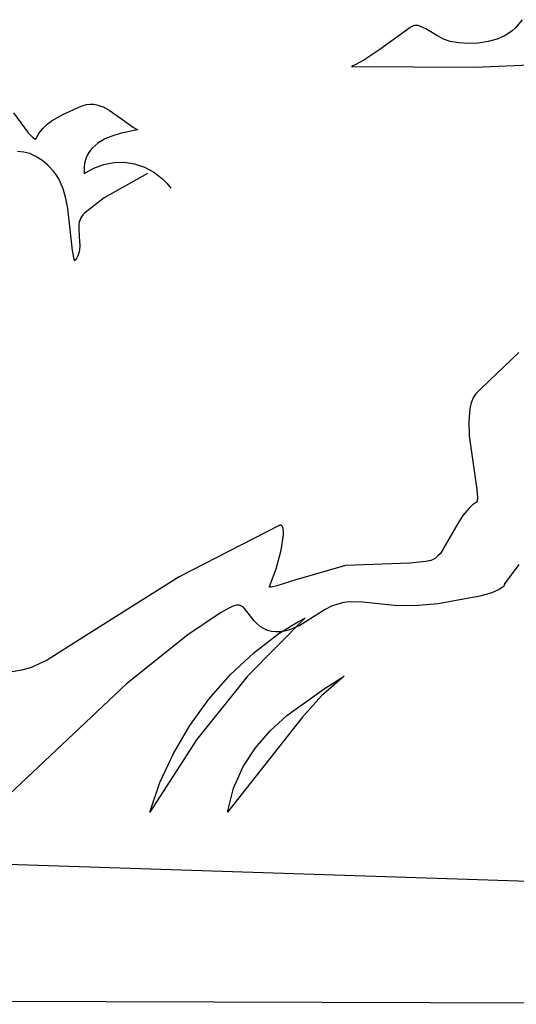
# Model space of a CAD drawing. Extents: x -3.81 to 3.8, y -2.54 to 5.19.
# Tile 3 of 93: x -3.23 to -2.92, y -2.53 to -1.93. Entities that reach past the tile are written whole.
import ezdxf

# ---------------------------------------------------------------- set-up
doc = ezdxf.new("R2010")
doc.units = 0

msp = doc.modelspace()

# ---------------------------------------------------------------- linework, layer by layer
at = {"layer": 'Layer 1', "color": 7, "linetype": 'CONTINUOUS'}
for p, q in [((-2.918911, -1.930863), (-2.923159, -1.935942)), ((-2.986575, -1.935294), (-3.005745, -1.949136)), ((-2.98605, -1.934947), (-2.986575, -1.935294)), ((-2.985494, -1.934655), (-2.98605, -1.934947)), ((-2.98491, -1.934457), (-2.985494, -1.934655)), ((-2.984301, -1.934348), (-2.98491, -1.934457)), ((-2.983665, -1.934321), (-2.984301, -1.934348)), ((-2.983005, -1.934373), (-2.983665, -1.934321)), ((-2.982321, -1.934496), (-2.983005, -1.934373)), ((-2.980884, -1.934935), (-2.982321, -1.934496)), ((-2.977757, -1.936434), (-2.980884, -1.934935)), ((-2.970679, -1.940668), (-2.977757, -1.936434)), ((-2.927042, -1.939172), (-2.929266, -1.940527)), ((-2.925, -1.937645), (-2.927042, -1.939172)), ((-2.923159, -1.935942), (-2.925, -1.937645)), ((-2.966832, -1.942695), (-2.970679, -1.940668)), ((-2.962849, -1.944189), (-2.966832, -1.942695)), ((-2.957701, -1.945038), (-2.962849, -1.944189)), ((-2.951539, -1.945398), (-2.957701, -1.945038)), ((-2.945472, -1.945145), (-2.951539, -1.945398)), ((-2.939644, -1.94426), (-2.945472, -1.945145)), ((-2.934195, -1.942726), (-2.939644, -1.94426)), ((-2.929266, -1.940527), (-2.934195, -1.942726)), ((-3.005745, -1.949136), (-3.015588, -1.955548)), ((-3.015588, -1.955548), (-3.020835, -1.958361)), ((-3.023053, -1.959405), (-3.023139, -1.959444)), ((-3.023139, -1.959444), (-3.023133, -1.959444)), ((-3.023133, -1.959444), (-2.947361, -1.95978)), ((-3.02288, -1.959327), (-3.023053, -1.959405)), ((-3.022193, -1.959011), (-3.02288, -1.959327)), ((-3.020835, -1.958361), (-3.022193, -1.959011)), ((-2.947361, -1.95978), (-2.909805, -1.958091)), ((-3.199208, -1.98865), (-3.192347, -1.985569)), ((-3.192347, -1.985569), (-3.188967, -1.984075)), ((-3.188967, -1.984075), (-3.18683, -1.983214)), ((-3.18683, -1.983214), (-3.184656, -1.982652)), ((-3.184656, -1.982652), (-3.182542, -1.982412)), ((-3.182542, -1.982412), (-3.180482, -1.982464)), ((-3.180482, -1.982464), (-3.178469, -1.982781)), ((-3.178469, -1.982781), (-3.176499, -1.983332)), ((-3.176499, -1.983332), (-3.174566, -1.984089)), ((-3.174566, -1.984089), (-3.170788, -1.986102)), ((-3.170788, -1.986102), (-3.16343, -1.991308)), ((-3.229197, -1.987723), (-3.224853, -1.99379)), ((-3.208736, -1.994599), (-3.205753, -1.992342)), ((-3.205753, -1.992342), (-3.199208, -1.98865)), ((-3.16343, -1.991308), (-3.15604, -1.996535)), ((-3.224853, -1.99379), (-3.220377, -1.999807)), ((-3.213789, -2.000296), (-3.211438, -1.997226)), ((-3.211438, -1.997226), (-3.208736, -1.994599)), ((-3.153505, -1.997961), (-3.163544, -2.000073)), ((-3.15604, -1.996535), (-3.154146, -1.997626)), ((-3.154146, -1.997626), (-3.153668, -1.997877)), ((-3.153668, -1.997877), (-3.153548, -1.997938)), ((-3.153548, -1.997938), (-3.153518, -1.997953)), ((-3.153518, -1.997953), (-3.153505, -1.997961)), ((-3.220377, -1.999807), (-3.217734, -2.002408)), ((-3.217734, -2.002408), (-3.216249, -2.003538)), ((-3.216249, -2.003538), (-3.215858, -2.0038)), ((-3.215858, -2.0038), (-3.215759, -2.003864)), ((-3.215759, -2.003864), (-3.215734, -2.00388)), ((-3.215734, -2.00388), (-3.215723, -2.003883)), ((-3.215723, -2.003883), (-3.213789, -2.000296)), ((-3.173444, -2.00362), (-3.177797, -2.006186)), ((-3.168621, -2.001616), (-3.173444, -2.00362)), ((-3.163544, -2.000073), (-3.168621, -2.001616)), ((-3.223039, -2.011573), (-3.226777, -2.011208)), ((-3.219293, -2.01256), (-3.223039, -2.011573)), ((-3.182966, -2.011308), (-3.184218, -2.013406)), ((-3.181461, -2.009414), (-3.182966, -2.011308)), ((-3.179729, -2.007711), (-3.181461, -2.009414)), ((-3.177797, -2.006186), (-3.179729, -2.007711)), ((-3.215564, -2.014211), (-3.219293, -2.01256)), ((-3.211874, -2.016564), (-3.215564, -2.014211)), ((-3.208246, -2.01966), (-3.211874, -2.016564)), ((-3.185188, -2.015721), (-3.18585, -2.018264)), ((-3.184218, -2.013406), (-3.185188, -2.015721)), ((-3.204942, -2.023251), (-3.208246, -2.01966)), ((-3.203066, -2.025779), (-3.204942, -2.023251)), ((-3.18585, -2.018264), (-3.186176, -2.021049)), ((-3.186176, -2.021049), (-3.186138, -2.024089)), ((-3.186084, -2.024619), (-3.18022, -2.021323)), ((-3.18022, -2.021323), (-3.174101, -2.0191)), ((-3.174101, -2.0191), (-3.16784, -2.017946)), ((-3.16784, -2.017946), (-3.16155, -2.017852)), ((-3.16155, -2.017852), (-3.155343, -2.018811)), ((-3.155343, -2.018811), (-3.149332, -2.020817)), ((-3.149332, -2.020817), (-3.143629, -2.023863)), ((-3.201462, -2.028421), (-3.203066, -2.025779)), ((-3.198971, -2.034003), (-3.201462, -2.028421)), ((-3.186138, -2.024089), (-3.186107, -2.024487)), ((-3.186107, -2.024487), (-3.186098, -2.024587)), ((-3.186098, -2.024587), (-3.186096, -2.024612)), ((-3.186096, -2.024612), (-3.186084, -2.024619)), ((-3.147579, -2.024626), (-3.173925, -2.039593)), ((-3.143629, -2.023863), (-3.138348, -2.027941)), ((-3.138348, -2.027941), (-3.135705, -2.030577)), ((-3.197265, -2.039919), (-3.198971, -2.034003)), ((-3.135705, -2.030577), (-3.133236, -2.033512)), ((-3.196138, -2.046087), (-3.197265, -2.039919)), ((-3.173925, -2.039593), (-3.185921, -2.04893)), ((-3.193327, -2.0717), (-3.196138, -2.046087)), ((-3.188748, -2.053246), (-3.189085, -2.054426)), ((-3.188279, -2.052103), (-3.188748, -2.053246)), ((-3.187663, -2.051), (-3.188279, -2.052103)), ((-3.186882, -2.049941), (-3.187663, -2.051)), ((-3.185921, -2.04893), (-3.186882, -2.049941)), ((-3.189306, -2.055638), (-3.189471, -2.058143)), ((-3.189471, -2.058143), (-3.189144, -2.063361)), ((-3.189085, -2.054426), (-3.189306, -2.055638)), ((-3.189144, -2.063361), (-3.188821, -2.068643)), ((-3.18899, -2.071227), (-3.189215, -2.07249)), ((-3.188821, -2.068643), (-3.18899, -2.071227)), ((-3.192024, -2.07794), (-3.193327, -2.0717)), ((-3.191435, -2.07726), (-3.191894, -2.077816)), ((-3.190649, -2.076118), (-3.191435, -2.07726)), ((-3.190028, -2.07494), (-3.190649, -2.076118)), ((-3.189555, -2.073729), (-3.190028, -2.07494)), ((-3.189215, -2.07249), (-3.189555, -2.073729)), ((-3.192017, -2.077954), (-3.192024, -2.07794)), ((-3.191894, -2.077816), (-3.192017, -2.077954)), ((-2.920976, -2.1339), (-2.943789, -2.155514)), ((-2.943789, -2.155514), (-2.947207, -2.1591)), ((-2.948825, -2.161424), (-2.949986, -2.164493)), ((-2.948602, -2.160979), (-2.948825, -2.161424)), ((-2.948262, -2.160438), (-2.948602, -2.160979)), ((-2.947207, -2.1591), (-2.948262, -2.160438)), ((-2.949986, -2.164493), (-2.95079, -2.167976)), ((-2.95079, -2.167976), (-2.951484, -2.17591)), ((-2.951484, -2.17591), (-2.951215, -2.184688)), ((-2.951215, -2.184688), (-2.946676, -2.217471)), ((-2.946676, -2.217471), (-2.946219, -2.222393)), ((-2.949172, -2.226832), (-2.951309, -2.2288)), ((-2.946817, -2.225074), (-2.949172, -2.226832)), ((-2.946783, -2.22505), (-2.946817, -2.225074)), ((-2.946714, -2.224995), (-2.946783, -2.22505)), ((-2.946651, -2.224928), (-2.946714, -2.224995)), ((-2.946592, -2.22485), (-2.946651, -2.224928)), ((-2.946538, -2.22476), (-2.946592, -2.22485)), ((-2.946443, -2.224547), (-2.946538, -2.22476)), ((-2.946365, -2.224291), (-2.946443, -2.224547)), ((-2.946304, -2.223992), (-2.946365, -2.224291)), ((-2.946231, -2.223271), (-2.946304, -2.223992)), ((-2.946219, -2.222393), (-2.946231, -2.223271)), ((-2.955031, -2.233225), (-2.958174, -2.23808)), ((-2.951309, -2.2288), (-2.955031, -2.233225)), ((-3.067091, -2.239379), (-3.128276, -2.270581)), ((-3.067, -2.239341), (-3.067091, -2.239379)), ((-3.066886, -2.239297), (-3.067, -2.239341)), ((-3.066668, -2.239231), (-3.066886, -2.239297)), ((-3.066461, -2.239194), (-3.066668, -2.239231)), ((-3.066266, -2.239185), (-3.066461, -2.239194)), ((-3.066081, -2.239204), (-3.066266, -2.239185)), ((-3.065908, -2.239249), (-3.066081, -2.239204)), ((-3.065745, -2.239322), (-3.065908, -2.239249)), ((-3.065593, -2.23942), (-3.065745, -2.239322)), ((-3.065452, -2.239544), (-3.065593, -2.23942)), ((-3.065321, -2.239692), (-3.065452, -2.239544)), ((-3.065201, -2.239866), (-3.065321, -2.239692)), ((-2.958174, -2.23808), (-2.968783, -2.256346)), ((-3.065941, -2.254423), (-3.064557, -2.245028)), ((-3.065091, -2.240063), (-3.065201, -2.239866)), ((-3.064901, -2.240526), (-3.065091, -2.240063)), ((-3.064751, -2.241079), (-3.064901, -2.240526)), ((-3.064639, -2.241716), (-3.064751, -2.241079)), ((-3.064527, -2.243228), (-3.064639, -2.241716)), ((-3.064557, -2.245028), (-3.064527, -2.243228)), ((-3.068968, -2.265686), (-3.065941, -2.254423)), ((-2.968783, -2.256346), (-2.970283, -2.257939)), ((-3.026778, -2.263806), (-3.057039, -2.272459)), ((-2.987459, -2.262227), (-3.026778, -2.263806)), ((-2.977736, -2.261377), (-2.987459, -2.262227)), ((-2.975588, -2.260984), (-2.977736, -2.261377)), ((-2.974602, -2.260682), (-2.975588, -2.260984)), ((-2.973661, -2.260292), (-2.974602, -2.260682)), ((-2.971901, -2.259266), (-2.973661, -2.260292)), ((-2.970283, -2.257939), (-2.971901, -2.259266)), ((-2.920971, -2.263039), (-2.92973, -2.274873)), ((-3.073131, -2.276627), (-3.068968, -2.265686)), ((-3.128276, -2.270581), (-3.187028, -2.30773)), ((-3.057039, -2.272459), (-3.068694, -2.276049)), ((-2.929877, -2.275749), (-2.929996, -2.275992)), ((-2.929807, -2.275537), (-2.929877, -2.275749)), ((-2.929805, -2.274967), (-2.929815, -2.27498)), ((-2.929815, -2.27498), (-2.929815, -2.27498)), ((-2.929815, -2.27498), (-2.929815, -2.27498)), ((-2.929815, -2.27498), (-2.929815, -2.274981)), ((-2.929815, -2.274981), (-2.929814, -2.274981)), ((-2.929814, -2.274981), (-2.929813, -2.274985)), ((-2.929813, -2.274985), (-2.929799, -2.275023)), ((-2.929774, -2.275357), (-2.929807, -2.275537)), ((-2.92973, -2.274873), (-2.929805, -2.274967)), ((-2.929799, -2.275023), (-2.929781, -2.275099)), ((-2.929781, -2.275099), (-2.929769, -2.27521)), ((-2.929769, -2.27521), (-2.929774, -2.275357)), ((-3.073159, -2.27673), (-3.073157, -2.276709)), ((-3.073158, -2.27675), (-3.073159, -2.27673)), ((-3.073154, -2.276768), (-3.073158, -2.27675)), ((-3.073157, -2.276709), (-3.073153, -2.276687)), ((-3.073148, -2.276786), (-3.073154, -2.276768)), ((-3.073153, -2.276687), (-3.073146, -2.276664)), ((-3.073139, -2.276802), (-3.073148, -2.276786)), ((-3.073146, -2.276664), (-3.073136, -2.276639)), ((-3.073128, -2.276817), (-3.073139, -2.276802)), ((-3.073136, -2.276639), (-3.073131, -2.276627)), ((-3.073114, -2.276832), (-3.073128, -2.276817)), ((-3.073097, -2.276845), (-3.073114, -2.276832)), ((-3.073079, -2.276856), (-3.073097, -2.276845)), ((-3.073033, -2.276877), (-3.073079, -2.276856)), ((-3.072978, -2.276893), (-3.073033, -2.276877)), ((-3.072913, -2.276905), (-3.072978, -2.276893)), ((-3.072753, -2.276916), (-3.072913, -2.276905)), ((-3.072556, -2.276911), (-3.072753, -2.276916)), ((-3.072051, -2.276852), (-3.072556, -2.276911)), ((-3.068694, -2.276049), (-3.072051, -2.276852)), ((-2.937487, -2.280331), (-2.944701, -2.282455)), ((-2.933059, -2.278449), (-2.937487, -2.280331)), ((-2.931681, -2.277626), (-2.933059, -2.278449)), ((-2.930746, -2.276894), (-2.931681, -2.277626)), ((-2.93042, -2.276566), (-2.930746, -2.276894)), ((-2.930173, -2.276265), (-2.93042, -2.276566)), ((-2.929996, -2.275992), (-2.930173, -2.276265)), ((-3.03146, -2.287232), (-3.03524, -2.288615)), ((-3.027725, -2.286387), (-3.03146, -2.287232)), ((-3.023967, -2.28599), (-3.027725, -2.286387)), ((-3.016109, -2.286185), (-3.023967, -2.28599)), ((-2.997117, -2.288035), (-3.016109, -2.286185)), ((-2.970123, -2.28708), (-2.984893, -2.288265)), ((-2.944701, -2.282455), (-2.970123, -2.28708)), ((-3.102927, -2.292651), (-3.122912, -2.305941)), ((-3.097107, -2.289323), (-3.102927, -2.292651)), ((-3.094928, -2.288414), (-3.097107, -2.289323)), ((-3.093982, -2.28814), (-3.094928, -2.288414)), ((-3.093117, -2.287982), (-3.093982, -2.28814)), ((-3.092322, -2.287937), (-3.093117, -2.287982)), ((-3.091586, -2.288004), (-3.092322, -2.287937)), ((-3.090897, -2.288179), (-3.091586, -2.288004)), ((-3.090245, -2.28846), (-3.090897, -2.288179)), ((-3.089618, -2.288845), (-3.090245, -2.28846)), ((-3.089005, -2.28933), (-3.089618, -2.288845)), ((-3.088396, -2.289913), (-3.089005, -2.28933)), ((-3.082378, -2.297575), (-3.088396, -2.289913)), ((-3.039133, -2.290625), (-3.054479, -2.300229)), ((-3.03524, -2.288615), (-3.039133, -2.290625)), ((-2.984893, -2.288265), (-2.997117, -2.288035)), ((-3.051288, -2.295721), (-3.086511, -2.331238)), ((-3.080488, -2.299518), (-3.082378, -2.297575)), ((-3.078501, -2.301137), (-3.080488, -2.299518)), ((-3.059422, -2.300235), (-3.055375, -2.297908)), ((-3.055375, -2.297908), (-3.053336, -2.296796)), ((-3.053336, -2.296796), (-3.052313, -2.296254)), ((-3.052313, -2.296254), (-3.051801, -2.295986)), ((-3.051801, -2.295986), (-3.051544, -2.295853)), ((-3.051544, -2.295853), (-3.051416, -2.295787)), ((-3.051416, -2.295787), (-3.051352, -2.295754)), ((-3.051352, -2.295754), (-3.051319, -2.295737)), ((-3.051319, -2.295737), (-3.051303, -2.295729)), ((-3.051303, -2.295729), (-3.051295, -2.295725)), ((-3.051295, -2.295725), (-3.051291, -2.295723)), ((-3.051291, -2.295723), (-3.051289, -2.295721)), ((-3.051289, -2.295721), (-3.051288, -2.295721)), ((-3.08266, -2.316905), (-3.067379, -2.305293)), ((-3.076405, -2.302426), (-3.078501, -2.301137)), ((-3.07419, -2.303379), (-3.076405, -2.302426)), ((-3.071847, -2.303992), (-3.07419, -2.303379)), ((-3.069363, -2.30426), (-3.071847, -2.303992)), ((-3.066729, -2.304176), (-3.069363, -2.30426)), ((-3.067379, -2.305293), (-3.059422, -2.300235)), ((-3.063934, -2.303737), (-3.066729, -2.304176)), ((-3.060967, -2.302936), (-3.063934, -2.303737)), ((-3.054479, -2.300229), (-3.060967, -2.302936)), ((-3.187028, -2.30773), (-3.208684, -2.321498)), ((-3.122912, -2.305941), (-3.160394, -2.335905)), ((-3.096929, -2.330286), (-3.08266, -2.316905)), ((-3.208684, -2.321498), (-3.218955, -2.326069)), ((-3.224452, -2.327655), (-3.23006, -2.328627)), ((-3.218955, -2.326069), (-3.224452, -2.327655)), ((-3.160394, -2.335905), (-3.248258, -2.418758)), ((-3.086511, -2.331238), (-3.11758, -2.370059)), ((-3.109987, -2.345164), (-3.096929, -2.330286)), ((-3.027587, -2.331276), (-3.041252, -2.343143)), ((-3.039713, -2.338874), (-3.033681, -2.335049)), ((-3.033681, -2.335049), (-3.030639, -2.333158)), ((-3.030639, -2.333158), (-3.029114, -2.332216)), ((-3.029114, -2.332216), (-3.028351, -2.331745)), ((-3.028351, -2.331745), (-3.027969, -2.33151)), ((-3.027969, -2.33151), (-3.027778, -2.331393)), ((-3.027778, -2.331393), (-3.027682, -2.331334)), ((-3.027682, -2.331334), (-3.027634, -2.331305)), ((-3.027634, -2.331305), (-3.02761, -2.33129)), ((-3.02761, -2.33129), (-3.027599, -2.331283)), ((-3.027599, -2.331283), (-3.027593, -2.331279)), ((-3.027593, -2.331279), (-3.02759, -2.331277)), ((-3.02759, -2.331277), (-3.027588, -2.331276)), ((-3.027588, -2.331276), (-3.027587, -2.331276)), ((-3.062547, -2.355278), (-3.039713, -2.338874)), ((-3.121633, -2.361269), (-3.109987, -2.345164)), ((-3.041252, -2.343143), (-3.053132, -2.356538)), ((-3.053132, -2.356538), (-3.098693, -2.414232)), ((-3.072711, -2.36455), (-3.062547, -2.355278)), ((-3.131667, -2.378329), (-3.121633, -2.361269)), ((-3.081679, -2.374847), (-3.072711, -2.36455)), ((-3.11758, -2.370059), (-3.146098, -2.414232)), ((-3.08918, -2.386404), (-3.081679, -2.374847)), ((-3.139889, -2.396074), (-3.131667, -2.378329)), ((-3.094941, -2.399455), (-3.08918, -2.386404)), ((-3.146098, -2.414232), (-3.139889, -2.396074)), ((-3.098693, -2.414232), (-3.094941, -2.399455)), ((-3.669579, -2.528206), (-2.615514, -2.531355))]:
    msp.add_line(p, q, dxfattribs=at)
at = {"layer": 'Layer 1', "color": 8, "linetype": 'CONTINUOUS'}
msp.add_line((-1.524028, -2.501767), (-3.57052, -2.434972), dxfattribs=at)

doc.saveas('drawing.dxf')
